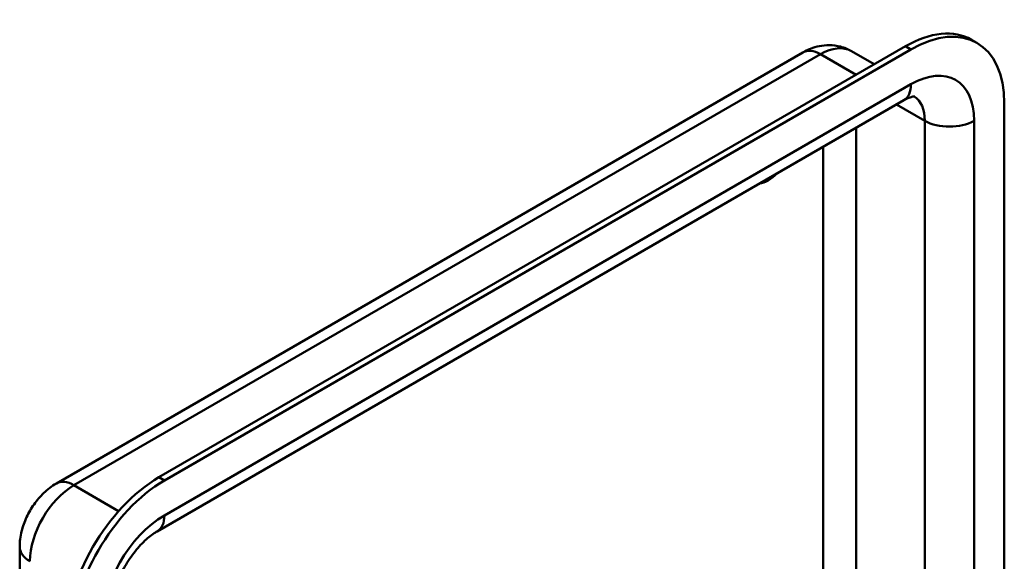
# Model space of a CAD drawing. Header units: millimetres. Extents: x 20 to 833, y 20 to 574.
# Tile 5 of 8: x 347 to 397, y 157 to 185. Entities that reach past the tile are written whole.
import ezdxf

# ---------------------------------------------------------------- set-up
doc = ezdxf.new("R2010")
doc.units = ezdxf.units.MM
doc.header["$LTSCALE"] = 2
doc.layers.add('Sichtbare Kanten(DIN)', color=7, linetype='Continuous', lineweight=50)
doc.layers.add('Sichtbare tangentiale Kanten(DIN)', color=7, linetype='Continuous', lineweight=50)

msp = doc.modelspace()

# ---------------------------------------------------------------- linework, layer by layer
at = {"layer": 'Sichtbare Kanten(DIN)'}
for p, q in [((392.274, 183.787), (353.808, 161.579)), ((395.957, 183.961), (395.674, 184.124)), ((348.524, 161.26), (386.99, 183.468)), ((392.557, 183.624), (354.09, 161.415)), ((389.49, 183.538), (390.666, 182.859)), ((353.718, 158.795), (392.184, 181.004)), ((397.365, 113.569), (397.365, 180.848)), ((346.634, 90.707), (346.634, 157.986))]:
    msp.add_line(p, q, dxfattribs=at)
for centre, major_axis, start_param, end_param in [((392.557, 178.072), (3.4, 5.889), 5.497787, 7.068583), ((392.274, 178.235), (3.4, 5.889), 0, 0.785398), ((385.203, 178.398), (0.93, 1.611), 3.574415, 4.279567), ((353.808, 156.026), (-3.4, -5.889), 3.926991, 5.497787), ((354.09, 155.863), (-3.4, -5.889), 3.926991, 5.497787)]:
    msp.add_ellipse(centre, major_axis=major_axis, ratio=0.57735, start_param=start_param, end_param=end_param, dxfattribs=at)
for points, knots in [([(386.99, 183.468), (387.113, 183.539), (387.244, 183.604), (387.526, 183.715), (387.677, 183.762), (388.002, 183.827), (388.176, 183.846), (388.543, 183.842), (388.735, 183.819), (389.12, 183.718), (389.312, 183.64), (389.49, 183.538)], [4.712389, 4.712389, 4.712389, 4.712389, 4.8694686, 4.8694686, 5.0265482, 5.0265482, 5.1836279, 5.1836279, 5.3407075, 5.3407075, 5.4977871, 5.4977871, 5.4977871, 5.4977871]), ([(392.184, 181.004), (392.284, 181.061), (392.375, 181.105), (392.532, 181.167), (392.597, 181.185), (392.695, 181.205), (392.726, 181.206), (392.748, 181.206), (392.751, 181.205), (392.751, 181.205)], [4.712389, 4.712389, 4.712389, 4.712389, 4.8694686, 4.8694686, 5.0265482, 5.0265482, 5.1836279, 5.1836279, 5.2579903, 5.2579903, 5.2579903, 5.2579903]), ([(346.634, 157.986), (346.634, 158.269), (346.671, 158.536), (346.794, 159.046), (346.881, 159.289), (347.096, 159.754), (347.224, 159.976), (347.519, 160.394), (347.686, 160.591), (348.066, 160.952), (348.279, 161.118), (348.524, 161.26)], [3.141593, 3.141593, 3.141593, 3.141593, 3.455752, 3.455752, 3.769911, 3.769911, 4.08407, 4.08407, 4.39823, 4.39823, 4.712389, 4.712389, 4.712389, 4.712389]), ([(351.365, 154.72), (351.365, 154.891), (351.383, 155.092), (351.466, 155.546), (351.535, 155.802), (351.726, 156.337), (351.852, 156.617), (352.15, 157.166), (352.324, 157.433), (352.694, 157.916), (352.89, 158.133), (353.271, 158.489), (353.456, 158.632), (353.655, 158.758), (353.687, 158.777), (353.718, 158.795)], [3.141593, 3.141593, 3.141593, 3.141593, 3.374304, 3.374304, 3.622285, 3.622285, 3.88278, 3.88278, 4.148781, 4.148781, 4.411918, 4.411918, 4.663938, 4.663938, 4.712389, 4.712389, 4.712389, 4.712389])]:
    msp.add_open_spline(points, degree=3, knots=knots, dxfattribs=at)
at = {"layer": 'Sichtbare tangentiale Kanten(DIN)'}
for p, q in [((392.557, 183.624), (392.274, 183.787)), ((349.424, 161.17), (387.89, 183.379)), ((387.89, 183.379), (389.729, 182.318)), ((392.557, 181.828), (354.09, 159.619)), ((391.811, 180.789), (393.264, 179.95)), ((393.264, 179.95), (393.264, 152.036)), ((395.81, 112.671), (395.81, 179.95)), ((389.729, 155.719), (389.729, 179.586)), ((388.032, 178.606), (388.032, 156.719)), ((354.09, 161.415), (353.808, 161.579)), ((349.424, 161.17), (351.733, 159.837))]:
    msp.add_line(p, q, dxfattribs=at)
for centre, major_axis, start_param, end_param in [((387.89, 180.766), (1.6, 2.771), 0, 0.785398), ((387.89, 181.909), (-0.9, 1.559), 5.497787, 6.283185), ((392.557, 178.072), (2.3, 3.984), 5.497787, 7.068583), ((391.284, 182.563), (0.9, -1.559), 0, 0.785398), ((391.284, 178.807), (1.4, 2.425), 5.497787, 6.252468), ((394.537, 180.685), (1.8, 0), 3.926991, 5.497787), ((349.424, 159.701), (-0.9, 1.559), 5.497787, 6.283185), ((349.424, 158.558), (1.6, 2.771), 0.785398, 2.356194), ((354.09, 155.863), (-2.3, -3.984), 3.926991, 5.497787), ((352.818, 160.354), (0.9, -1.559), 0, 0.785398), ((348.434, 157.986), (-1.8, 0), 0, 0.785398)]:
    msp.add_ellipse(centre, major_axis=major_axis, ratio=0.57735, start_param=start_param, end_param=end_param, dxfattribs=at)

doc.saveas('drawing.dxf')
